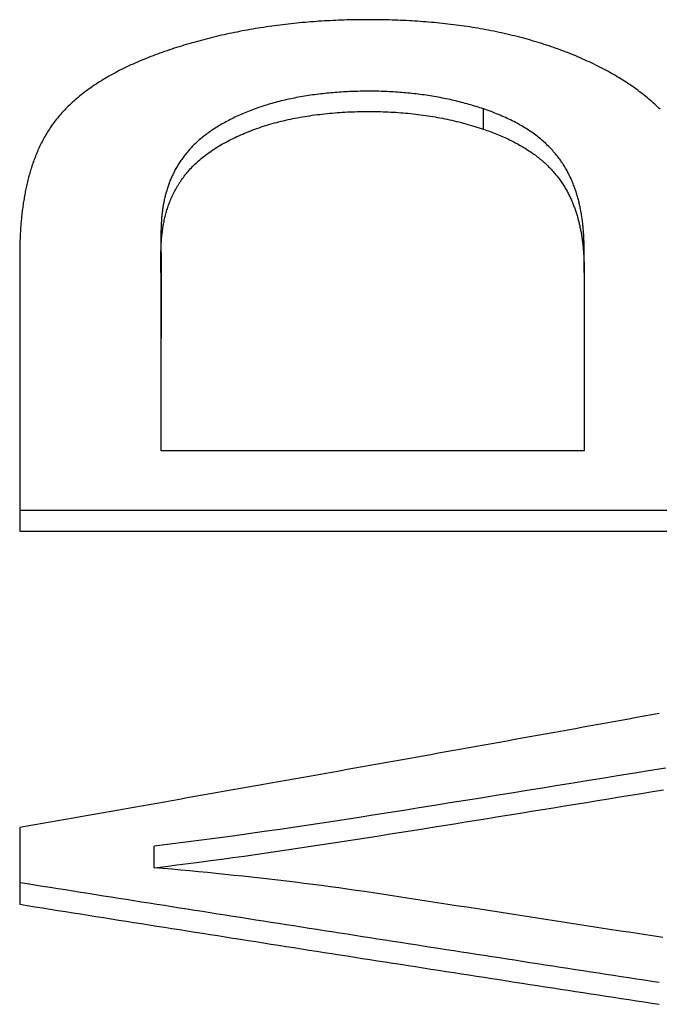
# Model space of a CAD drawing. Extents: x 465 to 776, y -135 to 0.
# Tile 11 of 47: x 542.67 to 544.02, y -105.06 to -102.98. Entities that reach past the tile are written whole.
import ezdxf

# ---------------------------------------------------------------- set-up
doc = ezdxf.new("R2010")
doc.units = 0
doc.header["$LTSCALE"] = 0.03
doc.header["$MEASUREMENT"] = 0
doc.layers.add('5', color=7, linetype='CONTINUOUS')

msp = doc.modelspace()

# ---------------------------------------------------------------- linework, layer by layer
at = {"layer": '5', "color": 7, "linetype": 'Continuous'}
for p, q in [((543.64737, -103.21206), (543.64737, -103.16927)), ((543.86011, -103.51427), (543.86011, -103.47098)), ((543.86011, -103.51427), (543.86011, -103.89078)), ((543.86011, -103.89078), (542.96701, -103.89078)), ((545.36862, -104.01606), (542.66862, -104.01606)), ((542.66862, -104.06026), (545.36862, -104.06026)), ((542.66862, -104.68476), (542.66862, -104.84693)), ((542.95251, -104.76989), (542.95251, -104.72451))]:
    msp.add_line(p, q, dxfattribs=at)
for points in [[(544.02053, -103.17017), (544.01768, -103.16743), (544.01479, -103.16471), (544.01187, -103.16199), (544.0089, -103.15929), (544.00589, -103.1566), (544.00284, -103.15393), (543.99975, -103.15127), (543.99663, -103.14863), (543.99347, -103.146), (543.99027, -103.14339), (543.98703, -103.1408), (543.98375, -103.13822), (543.98043, -103.13565), (543.97707, -103.1331), (543.97367, -103.13057), (543.97023, -103.12805), (543.96675, -103.12555), (543.96323, -103.12307), (543.95967, -103.1206), (543.95608, -103.11814), (543.95244, -103.11571), (543.94876, -103.11328), (543.94504, -103.11088), (543.94127, -103.10849), (543.93747, -103.10612), (543.93363, -103.10376), (543.92975, -103.10142), (543.92583, -103.09909), (543.92186, -103.09678), (543.91786, -103.09449), (543.91381, -103.09221), (543.90972, -103.08996), (543.90559, -103.08771), (543.90142, -103.08549), (543.89721, -103.08328), (543.89295, -103.08108), (543.88866, -103.07891), (543.88432, -103.07675), (543.87994, -103.07461), (543.87551, -103.07248), (543.87105, -103.07038), (543.86656, -103.0683), (543.86204, -103.06624), (543.85749, -103.0642), (543.85292, -103.06219), (543.84831, -103.06021), (543.84368, -103.05824), (543.83901, -103.0563), (543.83432, -103.05438), (543.8296, -103.05249), (543.82485, -103.05062), (543.82008, -103.04878), (543.81527, -103.04695), (543.81044, -103.04515), (543.80557, -103.04338), (543.80068, -103.04163), (543.79576, -103.0399), (543.79082, -103.0382), (543.78584, -103.03652), (543.78083, -103.03486), (543.7758, -103.03323), (543.77074, -103.03162), (543.76565, -103.03003), (543.76053, -103.02847), (543.75538, -103.02693), (543.7502, -103.02542), (543.745, -103.02393), (543.73976, -103.02246), (543.7345, -103.02102), (543.72921, -103.0196), (543.72389, -103.01821), (543.71854, -103.01684), (543.71316, -103.01549), (543.70776, -103.01417), (543.70232, -103.01287), (543.69686, -103.0116), (543.69136, -103.01035), (543.68584, -103.00912), (543.68029, -103.00792), (543.67472, -103.00675), (543.66913, -103.0056), (543.66353, -103.00449), (543.65792, -103.0034), (543.6523, -103.00234), (543.64667, -103.0013), (543.64102, -103.0003), (543.63537, -102.99932), (543.6297, -102.99837), (543.62402, -102.99745), (543.61833, -102.99655), (543.61262, -102.99568), (543.60691, -102.99484), (543.60118, -102.99403), (543.59544, -102.99324), (543.58969, -102.99248), (543.58393, -102.99174), (543.57816, -102.99103), (543.57238, -102.99035), (543.56659, -102.98969), (543.56078, -102.98906), (543.55497, -102.98845), (543.54914, -102.98787), (543.5433, -102.98731), (543.53745, -102.98678), (543.5316, -102.98628), (543.52573, -102.9858), (543.51985, -102.98534), (543.51396, -102.98491), (543.50805, -102.9845), (543.50214, -102.98412), (543.49622, -102.98376), (543.49029, -102.98342), (543.48434, -102.98311), (543.47839, -102.98282), (543.47243, -102.98256), (543.46646, -102.98232), (543.46049, -102.9821), (543.45452, -102.98191), (543.44854, -102.98174), (543.44258, -102.98159), (543.43661, -102.98146), (543.43065, -102.98136), (543.42469, -102.98128), (543.41874, -102.98122), (543.41278, -102.98119), (543.40683, -102.98117), (543.40089, -102.98118), (543.39494, -102.98121), (543.389, -102.98126), (543.38306, -102.98133), (543.37713, -102.98142), (543.37119, -102.98153), (543.36526, -102.98166), (543.35934, -102.98182), (543.35341, -102.982), (543.34749, -102.9822), (543.34157, -102.98242), (543.33566, -102.98267), (543.32974, -102.98294), (543.32383, -102.98323), (543.31793, -102.98354), (543.31202, -102.98387), (543.30612, -102.98423), (543.30023, -102.98462), (543.29433, -102.98502), (543.28844, -102.98545), (543.28255, -102.98591), (543.27667, -102.98638), (543.27078, -102.98688), (543.2649, -102.98741), (543.25903, -102.98796), (543.25316, -102.98854), (543.24729, -102.98914), (543.24142, -102.98976), (543.23556, -102.99041), (543.22971, -102.99109), (543.22386, -102.99178), (543.21803, -102.99251), (543.21222, -102.99325), (543.20643, -102.99402), (543.20066, -102.99481), (543.19491, -102.99563), (543.18917, -102.99647), (543.18345, -102.99733), (543.17775, -102.99821), (543.17207, -102.99911), (543.16641, -103.00004), (543.16076, -103.00099), (543.15514, -103.00197), (543.14953, -103.00296), (543.14394, -103.00398), (543.13837, -103.00502), (543.13281, -103.00609), (543.12728, -103.00717), (543.12176, -103.00828), (543.11626, -103.00941), (543.11078, -103.01057), (543.10532, -103.01174), (543.09987, -103.01294), (543.09444, -103.01416), (543.08903, -103.0154), (543.08364, -103.01666), (543.07826, -103.01795), (543.07291, -103.01926), (543.06757, -103.02059), (543.06225, -103.02194), (543.05694, -103.02331), (543.05166, -103.02471), (543.04639, -103.02613), (543.04114, -103.02757), (543.03591, -103.02903), (543.03069, -103.03051), (543.02549, -103.03201), (543.02031, -103.03354), (543.01515, -103.03509), (543.01001, -103.03666), (543.00488, -103.03825), (542.99977, -103.03987), (542.99469, -103.04151), (542.98962, -103.04317), (542.98457, -103.04485), (542.97953, -103.04656), (542.97453, -103.0483), (542.96954, -103.05005), (542.9646, -103.05182), (542.95968, -103.05362), (542.95481, -103.05543), (542.94996, -103.05726), (542.94516, -103.05911), (542.94038, -103.06098), (542.93565, -103.06287), (542.93095, -103.06479), (542.92629, -103.06672), (542.92166, -103.06867), (542.91707, -103.07064), (542.91252, -103.07264), (542.908, -103.07465), (542.90352, -103.07669), (542.89908, -103.07875), (542.89468, -103.08083), (542.89032, -103.08293), (542.886, -103.08505), (542.88171, -103.0872), (542.87747, -103.08936), (542.87327, -103.09155), (542.8691, -103.09376), (542.86498, -103.096), (542.86089, -103.09825), (542.85685, -103.10053), (542.85285, -103.10283), (542.84889, -103.10516), (542.84497, -103.10751), (542.84109, -103.10988), (542.83726, -103.11227), (542.83347, -103.11469), (542.82971, -103.11713), (542.826, -103.1196), (542.82234, -103.12208), (542.81873, -103.12458), (542.81517, -103.1271), (542.81167, -103.12964), (542.80823, -103.13218), (542.80483, -103.13474), (542.8015, -103.13732), (542.79821, -103.13991), (542.79498, -103.14251), (542.79181, -103.14513), (542.78869, -103.14776), (542.78562, -103.1504), (542.7826, -103.15306), (542.77963, -103.15573), (542.77672, -103.15841), (542.77386, -103.16111), (542.77106, -103.16382), (542.7683, -103.16655), (542.7656, -103.16928), (542.76295, -103.17203), (542.76035, -103.1748), (542.7578, -103.17758), (542.75531, -103.18037), (542.75286, -103.18317), (542.75047, -103.18599), (542.74813, -103.18882), (542.74584, -103.19166), (542.7436, -103.19451), (542.74141, -103.19738), (542.73927, -103.20027), (542.73718, -103.20316), (542.73514, -103.20607), (542.73314, -103.20899), (542.7312, -103.21192), (542.7293, -103.21485), (542.72744, -103.2178), (542.72564, -103.22075), (542.72387, -103.22371), (542.72216, -103.22668), (542.72048, -103.22964), (542.71885, -103.23261), (542.71726, -103.23559), (542.71572, -103.23857), (542.71421, -103.24155), (542.71273, -103.24453), (542.7113, -103.24752), (542.7099, -103.2505), (542.70853, -103.2535), (542.7072, -103.25649), (542.7059, -103.25949), (542.70463, -103.26248), (542.7034, -103.26549), (542.70219, -103.26849), (542.70102, -103.27149), (542.69987, -103.2745), (542.69876, -103.27751), (542.69767, -103.28052), (542.69661, -103.28354), (542.69558, -103.28655), (542.69457, -103.28957), (542.69359, -103.29259), (542.69264, -103.29561), (542.69171, -103.29863), (542.69081, -103.30165), (542.68993, -103.30468), (542.68907, -103.3077), (542.68824, -103.31073), (542.68743, -103.31376), (542.68664, -103.31679), (542.68587, -103.31982), (542.68512, -103.32285), (542.68439, -103.32589), (542.68369, -103.32892), (542.683, -103.33195), (542.68234, -103.33499), (542.68169, -103.33802), (542.68107, -103.34105), (542.68046, -103.34409), (542.67987, -103.34712), (542.6793, -103.35015), (542.67875, -103.35319), (542.67822, -103.35622), (542.6777, -103.35925), (542.6772, -103.36228), (542.67672, -103.36531), (542.67625, -103.36834), (542.6758, -103.37136), (542.67537, -103.37439), (542.67495, -103.37741), (542.67455, -103.38044), (542.67416, -103.38346), (542.67379, -103.38648), (542.67343, -103.3895), (542.67309, -103.39252), (542.67276, -103.39554), (542.67244, -103.39855), (542.67214, -103.40157), (542.67186, -103.40459), (542.67159, -103.4076), (542.67133, -103.41062), (542.67108, -103.41363), (542.67085, -103.41664), (542.67063, -103.41965), (542.67042, -103.42266), (542.67023, -103.42567), (542.67004, -103.42868), (542.66987, -103.43169), (542.66971, -103.4347), (542.66957, -103.4377), (542.66943, -103.44071), (542.66931, -103.44371), (542.6692, -103.44671), (542.6691, -103.44971), (542.66901, -103.45272), (542.66893, -103.45572), (542.66886, -103.45871), (542.6688, -103.46171), (542.66874, -103.46471), (542.6687, -103.46771), (542.66866, -103.4707), (542.66863, -103.4737), (542.66861, -103.47669), (542.66859, -103.47968), (542.66858, -103.48267), (542.66857, -103.48566), (542.66857, -103.48865), (542.66858, -103.49164), (542.66859, -103.49463), (542.6686, -103.49761), (542.66861, -103.5006), (542.66862, -103.50358), (542.66864, -103.50657), (542.66865, -103.50955), (542.66867, -103.51253), (542.66868, -103.51551), (542.66869, -103.51849), (542.6687, -103.52147), (542.66871, -103.52445), (542.66871, -103.52742), (542.66872, -103.5304), (542.66872, -103.53337), (542.66872, -103.53634), (542.66872, -103.53932), (542.66872, -103.54229), (542.66871, -103.54526), (542.66871, -103.54822), (542.66871, -103.55119), (542.6687, -103.55416), (542.66869, -103.55713), (542.66869, -103.56009), (542.66868, -103.56305), (542.66867, -103.56602), (542.66867, -103.56898), (542.66866, -103.57194), (542.66865, -103.5749), (542.66865, -103.57786), (542.66864, -103.58081), (542.66863, -103.58377), (542.66863, -103.58673), (542.66862, -103.58968), (542.66862, -103.59263), (542.66861, -103.59559), (542.66861, -103.59854), (542.6686, -103.60149), (542.6686, -103.60444), (542.6686, -103.60739), (542.6686, -103.61033), (542.6686, -103.61328), (542.6686, -103.61622), (542.6686, -103.61917), (542.6686, -103.62211), (542.6686, -103.62505), (542.6686, -103.62799), (542.6686, -103.63093), (542.6686, -103.63387), (542.6686, -103.63681), (542.6686, -103.63975), (542.6686, -103.64269), (542.6686, -103.64562), (542.6686, -103.64855), (542.6686, -103.65149), (542.66861, -103.65442), (542.66861, -103.65735), (542.66861, -103.66028), (542.66861, -103.66321), (542.66861, -103.66614), (542.66861, -103.66906), (542.66862, -103.67199), (542.66862, -103.67491), (542.66862, -103.67784), (542.66862, -103.68076), (542.66862, -103.68368), (542.66862, -103.6866), (542.66862, -103.68952), (542.66863, -103.69244), (542.66863, -103.69536), (542.66863, -103.69827), (542.66863, -103.70119), (542.66863, -103.7041), (542.66863, -103.70702), (542.66863, -103.70993), (542.66863, -103.71284), (542.66863, -103.71575), (542.66863, -103.71866), (542.66863, -103.72157), (542.66863, -103.72448), (542.66863, -103.72738), (542.66863, -103.73029), (542.66863, -103.73319), (542.66863, -103.7361), (542.66863, -103.739), (542.66863, -103.7419), (542.66863, -103.7448), (542.66863, -103.7477), (542.66862, -103.7506), (542.66862, -103.75349), (542.66862, -103.75639), (542.66862, -103.75928), (542.66862, -103.76218), (542.66862, -103.76507), (542.66862, -103.76796), (542.66862, -103.77085), (542.66862, -103.77374), (542.66862, -103.77663), (542.66862, -103.77952), (542.66862, -103.78241), (542.66862, -103.78529), (542.66862, -103.78818), (542.66862, -103.79106), (542.66862, -103.79394), (542.66862, -103.79683), (542.66862, -103.79971), (542.66861, -103.80259), (542.66861, -103.80546), (542.66861, -103.80834), (542.66861, -103.81122), (542.66861, -103.81409), (542.66861, -103.81697), (542.66861, -103.81984), (542.66861, -103.82271), (542.66861, -103.82558), (542.66861, -103.82845), (542.66861, -103.83132), (542.66861, -103.83419), (542.66861, -103.83706), (542.66861, -103.83992), (542.66861, -103.84279), (542.66861, -103.84565), (542.66862, -103.84852), (542.66862, -103.85138), (542.66862, -103.85424), (542.66862, -103.8571), (542.66862, -103.85996), (542.66862, -103.86281), (542.66862, -103.86567), (542.66862, -103.86853), (542.66862, -103.87138), (542.66862, -103.87423), (542.66862, -103.87709), (542.66862, -103.87994), (542.66862, -103.88279), (542.66862, -103.88564), (542.66862, -103.88849), (542.66862, -103.89133), (542.66862, -103.89418), (542.66862, -103.89702), (542.66862, -103.89987), (542.66862, -103.90271), (542.66862, -103.90555), (542.66863, -103.9084), (542.66863, -103.91124), (542.66863, -103.91407), (542.66863, -103.91691), (542.66863, -103.91975), (542.66863, -103.92258), (542.66863, -103.92542), (542.66863, -103.92825), (542.66863, -103.93109), (542.66863, -103.93392), (542.66863, -103.93675), (542.66863, -103.93958), (542.66863, -103.94241), (542.66863, -103.94523), (542.66863, -103.94806), (542.66863, -103.95089), (542.66863, -103.95371), (542.66863, -103.95653), (542.66863, -103.95936), (542.66863, -103.96218), (542.66863, -103.965), (542.66864, -103.96782), (542.66864, -103.97063), (542.66864, -103.97345), (542.66864, -103.97627), (542.66864, -103.97908), (542.66864, -103.9819), (542.66864, -103.98471), (542.66864, -103.98752), (542.66864, -103.99033), (542.66864, -103.99314), (542.66864, -103.99595), (542.66864, -103.99876), (542.66864, -104.00156), (542.66864, -104.00437), (542.66864, -104.00717), (542.66864, -104.00998), (542.66864, -104.01278), (542.66864, -104.01558), (542.66864, -104.01838), (542.66864, -104.02118), (542.66863, -104.02398), (542.66863, -104.02678), (542.66863, -104.02957), (542.66863, -104.03237), (542.66863, -104.03516), (542.66863, -104.03796), (542.66863, -104.04075), (542.66863, -104.04354), (542.66863, -104.04633), (542.66863, -104.04912), (542.66863, -104.05191), (542.66863, -104.05469), (542.66863, -104.05748), (542.66862, -104.06026)], [(543.64737, -103.16927), (543.6436, -103.16804), (543.63982, -103.16682), (543.63603, -103.16562), (543.63222, -103.16443), (543.62839, -103.16327), (543.62454, -103.16212), (543.62068, -103.16099), (543.6168, -103.15988), (543.6129, -103.15878), (543.60898, -103.15771), (543.60505, -103.15665), (543.60109, -103.15561), (543.59712, -103.15459), (543.59313, -103.15359), (543.58912, -103.15261), (543.58509, -103.15165), (543.58104, -103.15071), (543.57697, -103.1498), (543.57288, -103.1489), (543.56877, -103.14802), (543.56463, -103.14717), (543.56048, -103.14634), (543.55631, -103.14553), (543.55212, -103.14474), (543.54791, -103.14398), (543.5437, -103.14324), (543.53947, -103.14253), (543.53524, -103.14185), (543.531, -103.14119), (543.52675, -103.14055), (543.5225, -103.13994), (543.51823, -103.13935), (543.51396, -103.13878), (543.50968, -103.13824), (543.50539, -103.13772), (543.5011, -103.13722), (543.49679, -103.13675), (543.49248, -103.1363), (543.48816, -103.13587), (543.48383, -103.13547), (543.47949, -103.13509), (543.47515, -103.13473), (543.47079, -103.13439), (543.46643, -103.13408), (543.46207, -103.13379), (543.45769, -103.13352), (543.45331, -103.13327), (543.44891, -103.13305), (543.44452, -103.13285), (543.44011, -103.13267), (543.43569, -103.13251), (543.43127, -103.13237), (543.42684, -103.13226), (543.4224, -103.13217), (543.41796, -103.1321), (543.41351, -103.13205), (543.40907, -103.13202), (543.40463, -103.13201), (543.40019, -103.13202), (543.39576, -103.13206), (543.39133, -103.13212), (543.3869, -103.1322), (543.38248, -103.13229), (543.37807, -103.13241), (543.37366, -103.13256), (543.36926, -103.13272), (543.36486, -103.1329), (543.36047, -103.13311), (543.35609, -103.13334), (543.35171, -103.13359), (543.34734, -103.13386), (543.34298, -103.13415), (543.33862, -103.13446), (543.33427, -103.1348), (543.32992, -103.13516), (543.32558, -103.13554), (543.32124, -103.13594), (543.31692, -103.13637), (543.31259, -103.13682), (543.30828, -103.13729), (543.30397, -103.13778), (543.29966, -103.1383), (543.29536, -103.13884), (543.29107, -103.13941), (543.28678, -103.14), (543.2825, -103.14061), (543.27823, -103.14125), (543.27397, -103.14191), (543.26972, -103.1426), (543.26549, -103.14331), (543.26128, -103.14404), (543.25708, -103.14479), (543.25291, -103.14557), (543.24876, -103.14637), (543.24463, -103.1472), (543.24053, -103.14804), (543.23646, -103.14891), (543.23241, -103.1498), (543.22839, -103.15072), (543.22439, -103.15165), (543.22042, -103.15261), (543.21647, -103.1536), (543.21254, -103.15461), (543.20864, -103.15564), (543.20477, -103.15669), (543.20092, -103.15777), (543.19709, -103.15887), (543.19329, -103.15999), (543.18952, -103.16114), (543.18577, -103.16231), (543.18204, -103.1635), (543.17834, -103.16472), (543.17466, -103.16595), (543.17101, -103.16721), (543.16738, -103.1685), (543.16377, -103.1698), (543.16018, -103.17112), (543.15662, -103.17247), (543.15309, -103.17384), (543.14957, -103.17523), (543.14609, -103.17665), (543.14262, -103.17808), (543.13918, -103.17954), (543.13576, -103.18102), (543.13238, -103.18252), (543.12904, -103.18403), (543.12573, -103.18556), (543.12246, -103.18711), (543.11922, -103.18867), (543.11602, -103.19025), (543.11286, -103.19184), (543.10973, -103.19345), (543.10664, -103.19508), (543.10358, -103.19672), (543.10056, -103.19837), (543.09758, -103.20005), (543.09463, -103.20173), (543.09171, -103.20344), (543.08883, -103.20516), (543.08599, -103.20689), (543.08318, -103.20864), (543.08041, -103.2104), (543.07767, -103.21218), (543.07497, -103.21398), (543.0723, -103.21579), (543.06967, -103.21762), (543.06708, -103.21946), (543.06452, -103.22131), (543.06199, -103.22319), (543.05951, -103.22508), (543.05706, -103.22698), (543.05464, -103.2289), (543.05227, -103.23084), (543.04993, -103.23278), (543.04763, -103.23474), (543.04538, -103.23671), (543.04317, -103.23869), (543.04101, -103.24068), (543.0389, -103.24268), (543.03682, -103.24469), (543.0348, -103.2467), (543.03281, -103.24873), (543.03087, -103.25076), (543.02897, -103.2528), (543.02712, -103.25485), (543.0253, -103.25691), (543.02351, -103.25898), (543.02176, -103.26105), (543.02005, -103.26313), (543.01837, -103.26522), (543.01672, -103.26731), (543.01511, -103.26941), (543.01353, -103.27152), (543.01199, -103.27363), (543.01048, -103.27575), (543.009, -103.27788), (543.00755, -103.28002), (543.00613, -103.28216), (543.00475, -103.2843), (543.0034, -103.28646), (543.00207, -103.28862), (543.00078, -103.29078), (542.99952, -103.29295), (542.99829, -103.29513), (542.99709, -103.29731), (542.99591, -103.29949), (542.99477, -103.30168), (542.99366, -103.30386), (542.99258, -103.30605), (542.99152, -103.30824), (542.9905, -103.31043), (542.9895, -103.31262), (542.98854, -103.31481), (542.9876, -103.31701), (542.98668, -103.3192), (542.98579, -103.32139), (542.98493, -103.32358), (542.9841, -103.32578), (542.98328, -103.32797), (542.9825, -103.33016), (542.98173, -103.33236), (542.98099, -103.33456), (542.98028, -103.33675), (542.97958, -103.33895), (542.97891, -103.34115), (542.97827, -103.34334), (542.97764, -103.34554), (542.97703, -103.34774), (542.97645, -103.34994), (542.97589, -103.35214), (542.97534, -103.35434), (542.97482, -103.35654), (542.97432, -103.35874), (542.97383, -103.36094), (542.97336, -103.36314), (542.97292, -103.36534), (542.97249, -103.36754), (542.97207, -103.36974), (542.97168, -103.37195), (542.9713, -103.37415), (542.97094, -103.37635), (542.9706, -103.37855), (542.97027, -103.38076), (542.96996, -103.38296), (542.96967, -103.38516), (542.9694, -103.38736), (542.96914, -103.38957), (542.9689, -103.39177), (542.96867, -103.39397), (542.96845, -103.39618), (542.96825, -103.39838), (542.96807, -103.40059), (542.9679, -103.40279), (542.96774, -103.40499), (542.96759, -103.4072), (542.96746, -103.4094), (542.96733, -103.41161), (542.96722, -103.41381), (542.96712, -103.41601), (542.96703, -103.41822), (542.96695, -103.42042), (542.96688, -103.42262), (542.96681, -103.42483), (542.96676, -103.42703), (542.96671, -103.42923), (542.96668, -103.43143), (542.96664, -103.43364), (542.96662, -103.43584), (542.9666, -103.43804), (542.96659, -103.44024), (542.96659, -103.44244), (542.96659, -103.44465), (542.96659, -103.44685), (542.9666, -103.44905), (542.96661, -103.45125), (542.96663, -103.45345), (542.96665, -103.45565), (542.96667, -103.45785), (542.96669, -103.46004), (542.96672, -103.46224), (542.96674, -103.46444), (542.96677, -103.46664), (542.9668, -103.46883), (542.96683, -103.47103), (542.96685, -103.47323), (542.96688, -103.47542), (542.96691, -103.47762), (542.96693, -103.47981), (542.96695, -103.482), (542.96697, -103.4842), (542.96699, -103.48639), (542.967, -103.48858), (542.96701, -103.49077), (542.96701, -103.49296), (542.96701, -103.49515), (542.96701, -103.49734), (542.96701, -103.49953), (542.96701, -103.50172), (542.96701, -103.5039), (542.96701, -103.50609), (542.96701, -103.50828), (542.96701, -103.51046), (542.96701, -103.51265), (542.96701, -103.51483), (542.96701, -103.51702), (542.96701, -103.5192), (542.96701, -103.52138), (542.96701, -103.52357), (542.96701, -103.52575), (542.96701, -103.52793), (542.96701, -103.53011), (542.96701, -103.53229), (542.96701, -103.53447), (542.96701, -103.53665), (542.96701, -103.53883), (542.96701, -103.541)], [(543.86011, -103.47098), (543.86009, -103.46855), (543.86006, -103.46612), (543.86003, -103.4637), (543.85999, -103.46127), (543.85995, -103.45884), (543.85989, -103.45641), (543.85983, -103.45398), (543.85975, -103.45154), (543.85967, -103.44911), (543.85958, -103.44668), (543.85948, -103.44425), (543.85937, -103.44181), (543.85924, -103.43938), (543.85911, -103.43694), (543.85897, -103.43451), (543.85881, -103.43207), (543.85864, -103.42964), (543.85847, -103.4272), (543.85827, -103.42477), (543.85807, -103.42233), (543.85785, -103.4199), (543.85762, -103.41746), (543.85738, -103.41502), (543.85712, -103.41259), (543.85685, -103.41015), (543.85656, -103.40771), (543.85626, -103.40528), (543.85594, -103.40284), (543.85561, -103.4004), (543.85526, -103.39797), (543.85489, -103.39553), (543.85451, -103.3931), (543.85412, -103.39066), (543.8537, -103.38823), (543.85327, -103.38579), (543.85282, -103.38336), (543.85235, -103.38092), (543.85186, -103.37849), (543.85135, -103.37606), (543.85083, -103.37363), (543.85028, -103.37119), (543.84972, -103.36876), (543.84913, -103.36633), (543.84853, -103.3639), (543.8479, -103.36147), (543.84725, -103.35904), (543.84658, -103.35662), (543.84589, -103.35419), (543.84518, -103.35176), (543.84444, -103.34933), (543.84368, -103.34691), (543.8429, -103.34448), (543.84209, -103.34206), (543.84126, -103.33963), (543.8404, -103.33721), (543.83952, -103.33479), (543.83862, -103.33237), (543.83769, -103.32995), (543.83673, -103.32753), (543.83575, -103.32511), (543.83474, -103.3227), (543.83371, -103.32029), (543.83265, -103.31788), (543.83156, -103.31548), (543.83045, -103.31308), (543.82931, -103.31068), (543.82814, -103.30829), (543.82695, -103.30591), (543.82572, -103.30353), (543.82446, -103.30115), (543.82317, -103.29879), (543.82184, -103.29642), (543.82048, -103.29407), (543.81909, -103.29172), (543.81765, -103.28937), (543.81618, -103.28704), (543.81468, -103.2847), (543.81313, -103.28238), (543.81155, -103.28006), (543.80993, -103.27775), (543.80827, -103.27545), (543.80657, -103.27315), (543.80483, -103.27086), (543.80305, -103.26858), (543.80123, -103.26631), (543.79937, -103.26404), (543.79746, -103.26178), (543.79551, -103.25953), (543.79352, -103.25728), (543.79148, -103.25505), (543.78939, -103.25282), (543.78726, -103.2506), (543.78508, -103.24839), (543.78286, -103.24619), (543.78058, -103.24399), (543.77825, -103.2418), (543.77588, -103.23963), (543.77345, -103.23746), (543.77097, -103.2353), (543.76844, -103.23316), (543.76587, -103.23103), (543.76324, -103.22892), (543.76057, -103.22683), (543.75785, -103.22476), (543.75509, -103.22271), (543.75227, -103.22068), (543.74941, -103.21867), (543.74651, -103.21668), (543.74355, -103.21471), (543.74055, -103.21277), (543.73751, -103.21084), (543.73442, -103.20893), (543.73128, -103.20705), (543.72811, -103.20518), (543.72488, -103.20334), (543.72161, -103.20151), (543.7183, -103.1997), (543.71494, -103.19792), (543.71154, -103.19615), (543.7081, -103.1944), (543.70461, -103.19267), (543.70107, -103.19096), (543.69749, -103.18928), (543.69387, -103.18761), (543.6902, -103.18596), (543.6865, -103.18433), (543.68275, -103.18272), (543.67897, -103.18114), (543.67514, -103.17957), (543.67128, -103.17803), (543.66738, -103.17651), (543.66345, -103.17502), (543.65948, -103.17354), (543.65547, -103.17209), (543.65144, -103.17067), (543.64737, -103.16927)], [(542.96701, -103.89078), (542.96701, -103.88821), (542.96701, -103.88564), (542.96701, -103.88307), (542.96701, -103.8805), (542.96701, -103.87793), (542.96701, -103.87535), (542.96701, -103.87278), (542.96701, -103.8702), (542.96701, -103.86762), (542.96701, -103.86505), (542.96701, -103.86247), (542.96701, -103.85989), (542.96701, -103.85731), (542.96701, -103.85473), (542.96701, -103.85215), (542.96701, -103.84956), (542.96701, -103.84698), (542.96701, -103.8444), (542.96701, -103.84181), (542.96701, -103.83922), (542.96701, -103.83664), (542.96701, -103.83405), (542.96701, -103.83146), (542.96701, -103.82887), (542.96701, -103.82628), (542.96701, -103.82369), (542.96701, -103.8211), (542.96701, -103.81851), (542.96701, -103.81591), (542.96701, -103.81332), (542.96701, -103.81072), (542.96701, -103.80813), (542.96701, -103.80553), (542.96701, -103.80293), (542.96701, -103.80033), (542.96701, -103.79773), (542.96701, -103.79513), (542.96701, -103.79253), (542.96701, -103.78993), (542.96701, -103.78733), (542.96701, -103.78472), (542.96701, -103.78212), (542.96701, -103.77951), (542.96701, -103.77691), (542.96701, -103.7743), (542.96701, -103.77169), (542.96701, -103.76908), (542.96701, -103.76647), (542.96701, -103.76386), (542.96701, -103.76125), (542.96701, -103.75864), (542.96701, -103.75603), (542.96701, -103.75341), (542.96701, -103.7508), (542.96701, -103.74818), (542.96701, -103.74557), (542.96701, -103.74295), (542.96701, -103.74033), (542.96701, -103.73771), (542.96701, -103.73509), (542.96701, -103.73247), (542.96701, -103.72985), (542.96701, -103.72723), (542.96701, -103.72461), (542.96701, -103.72198), (542.96701, -103.71936), (542.96701, -103.71673), (542.96701, -103.71411), (542.96701, -103.71148), (542.96701, -103.70885), (542.96701, -103.70622), (542.96701, -103.70359), (542.96701, -103.70096), (542.96701, -103.69833), (542.96701, -103.6957), (542.96701, -103.69306), (542.96701, -103.69043), (542.96701, -103.6878), (542.96701, -103.68516), (542.96701, -103.68252), (542.96701, -103.67989), (542.96701, -103.67725), (542.96701, -103.67461), (542.96701, -103.67197), (542.96701, -103.66933), (542.96701, -103.66669), (542.96701, -103.66404), (542.96701, -103.6614), (542.96701, -103.65876), (542.96701, -103.65611), (542.96701, -103.65347), (542.96701, -103.65082), (542.96701, -103.64817), (542.96701, -103.64552), (542.96701, -103.64287), (542.96701, -103.64022), (542.96701, -103.63757), (542.96701, -103.63492), (542.96701, -103.63227), (542.96701, -103.62962), (542.96701, -103.62696), (542.96701, -103.62431), (542.96701, -103.62165), (542.96701, -103.61899), (542.96701, -103.61634), (542.96701, -103.61368), (542.96701, -103.61102), (542.96701, -103.60836), (542.96701, -103.6057), (542.96701, -103.60304), (542.96701, -103.60037), (542.96702, -103.59771), (542.96702, -103.59505), (542.96702, -103.59238), (542.96702, -103.58972), (542.96702, -103.58705), (542.96702, -103.58438), (542.96702, -103.58171), (542.96702, -103.57904), (542.96702, -103.57637), (542.96702, -103.5737), (542.96702, -103.57103), (542.96702, -103.56836), (542.96702, -103.56569), (542.96702, -103.56301), (542.96702, -103.56034), (542.96702, -103.55766), (542.96701, -103.55498), (542.96701, -103.55231), (542.96701, -103.54963), (542.96701, -103.54695), (542.96701, -103.54427), (542.96701, -103.54159), (542.96701, -103.53891), (542.96701, -103.53622), (542.96701, -103.53354), (542.967, -103.53086), (542.96698, -103.52817), (542.96696, -103.52548), (542.96694, -103.5228), (542.96691, -103.52011), (542.96688, -103.51742), (542.96684, -103.51473), (542.96681, -103.51204), (542.96678, -103.50935), (542.96674, -103.50666), (542.96671, -103.50397), (542.96668, -103.50127), (542.96665, -103.49858), (542.96663, -103.49588), (542.96661, -103.49319), (542.9666, -103.49049), (542.9666, -103.48779), (542.9666, -103.4851), (542.96661, -103.4824), (542.96662, -103.4797), (542.96665, -103.477), (542.96669, -103.47429), (542.96674, -103.47159), (542.9668, -103.46889), (542.96687, -103.46618), (542.96696, -103.46348), (542.96706, -103.46078), (542.96717, -103.45807), (542.96731, -103.45537), (542.96745, -103.45266), (542.96762, -103.44995), (542.9678, -103.44725), (542.96801, -103.44454), (542.96823, -103.44184), (542.96847, -103.43914), (542.96874, -103.43643), (542.96903, -103.43373), (542.96934, -103.43103), (542.96967, -103.42832), (542.97003, -103.42562), (542.97041, -103.42292), (542.97082, -103.42022), (542.97126, -103.41753), (542.97172, -103.41483), (542.97221, -103.41213), (542.97273, -103.40944), (542.97327, -103.40674), (542.97384, -103.40405), (542.97443, -103.40136), (542.97506, -103.39867), (542.97571, -103.39598), (542.97639, -103.39329), (542.9771, -103.3906), (542.97785, -103.38791), (542.97862, -103.38523), (542.97943, -103.38254), (542.98027, -103.37986), (542.98114, -103.37718), (542.98205, -103.3745), (542.983, -103.37182), (542.98398, -103.36914), (542.98499, -103.36647), (542.98605, -103.3638), (542.98714, -103.36112), (542.98827, -103.35845), (542.98944, -103.35579), (542.99066, -103.35312), (542.99191, -103.35045), (542.99321, -103.34779), (542.99455, -103.34513), (542.99593, -103.34247), (542.99736, -103.33981), (542.99883, -103.33716), (543.00034, -103.33452), (543.00191, -103.33188), (543.00351, -103.32926), (543.00516, -103.32664), (543.00686, -103.32403), (543.0086, -103.32143), (543.01039, -103.31885), (543.01223, -103.31627), (543.01411, -103.3137), (543.01604, -103.31115), (543.01803, -103.3086), (543.02006, -103.30606), (543.02214, -103.30354), (543.02427, -103.30103), (543.02646, -103.29852), (543.0287, -103.29603), (543.03099, -103.29356), (543.03335, -103.29109), (543.03577, -103.28864), (543.03826, -103.2862), (543.04081, -103.28378), (543.04343, -103.28138), (543.0461, -103.27898), (543.04885, -103.2766), (543.05166, -103.27424), (543.05453, -103.27189), (543.05747, -103.26955), (543.06047, -103.26723), (543.06352, -103.26493), (543.06664, -103.26265), (543.0698, -103.2604), (543.07302, -103.25817), (543.07628, -103.25597), (543.0796, -103.25379), (543.08296, -103.25164), (543.08637, -103.24951), (543.08983, -103.24741), (543.09334, -103.24533), (543.0969, -103.24328), (543.10051, -103.24125), (543.10416, -103.23924), (543.10787, -103.23726), (543.11162, -103.2353), (543.11542, -103.23337), (543.11928, -103.23147), (543.12318, -103.22958), (543.12713, -103.22773), (543.13113, -103.22589), (543.13518, -103.22409), (543.13928, -103.2223), (543.14343, -103.22055), (543.14764, -103.21882), (543.15189, -103.21711), (543.15619, -103.21543), (543.16055, -103.21378), (543.16496, -103.21216), (543.16941, -103.21056), (543.17391, -103.209), (543.17844, -103.20747), (543.18301, -103.20597), (543.1876, -103.20451), (543.19223, -103.20308), (543.19688, -103.2017), (543.20157, -103.20035), (543.20629, -103.19904), (543.21104, -103.19776), (543.21583, -103.19652), (543.22064, -103.19532), (543.22549, -103.19416), (543.23037, -103.19302), (543.23527, -103.19193), (543.24021, -103.19087), (543.24518, -103.18984), (543.25018, -103.18885), (543.25521, -103.18789), (543.26027, -103.18697), (543.26536, -103.18607), (543.27048, -103.18522), (543.27562, -103.1844), (543.2808, -103.18361), (543.28599, -103.18285), (543.29122, -103.18213), (543.29646, -103.18144), (543.30173, -103.18079), (543.30701, -103.18017), (543.31229, -103.17959), (543.31758, -103.17904), (543.32287, -103.17852), (543.32818, -103.17804), (543.33349, -103.1776), (543.3388, -103.17718), (543.34412, -103.1768), (543.34945, -103.17646), (543.35479, -103.17614), (543.36013, -103.17586), (543.36547, -103.17561), (543.37083, -103.17539), (543.37619, -103.1752), (543.38155, -103.17505), (543.38692, -103.17492), (543.3923, -103.17483), (543.39768, -103.17477), (543.40307, -103.17474), (543.40847, -103.17474), (543.41387, -103.17478), (543.41928, -103.17484), (543.42468, -103.17494), (543.43008, -103.17507), (543.43547, -103.17523), (543.44085, -103.17543), (543.44622, -103.17566), (543.45158, -103.17592), (543.45692, -103.17621), (543.46225, -103.17654), (543.46757, -103.1769), (543.47287, -103.17729), (543.47816, -103.17772), (543.48343, -103.17818), (543.48868, -103.17867), (543.49392, -103.17919), (543.49915, -103.17975), (543.50436, -103.18034), (543.50956, -103.18097), (543.51475, -103.18163), (543.51992, -103.18232), (543.52508, -103.18305), (543.53022, -103.18381), (543.53534, -103.18461), (543.54045, -103.18544), (543.54555, -103.18631), (543.55063, -103.18722), (543.5557, -103.18816), (543.56074, -103.18914), (543.56578, -103.19015), (543.5708, -103.1912), (543.57579, -103.19229), (543.58077, -103.1934), (543.58572, -103.19455), (543.59064, -103.19573), (543.59552, -103.19694), (543.60038, -103.19818), (543.6052, -103.19945), (543.61, -103.20074), (543.61477, -103.20206), (543.6195, -103.20341), (543.62422, -103.20479), (543.6289, -103.20619), (543.63356, -103.20762), (543.63818, -103.20907), (543.64279, -103.21055), (543.64737, -103.21206)], [(543.64737, -103.21206), (543.65102, -103.21331), (543.65463, -103.21458), (543.65822, -103.21587), (543.66178, -103.21718), (543.66531, -103.2185), (543.66881, -103.21985), (543.67228, -103.22121), (543.67571, -103.22259), (543.67912, -103.22399), (543.6825, -103.2254), (543.68585, -103.22684), (543.68916, -103.22829), (543.69245, -103.22976), (543.69571, -103.23125), (543.69893, -103.23275), (543.70213, -103.23428), (543.70529, -103.23582), (543.70842, -103.23738), (543.71153, -103.23896), (543.7146, -103.24056), (543.71764, -103.24218), (543.72065, -103.24381), (543.72363, -103.24547), (543.72657, -103.24714), (543.72947, -103.24882), (543.73233, -103.25052), (543.73516, -103.25224), (543.73794, -103.25396), (543.74068, -103.25571), (543.74337, -103.25746), (543.74603, -103.25923), (543.74864, -103.26101), (543.75121, -103.2628), (543.75374, -103.26461), (543.75623, -103.26643), (543.75867, -103.26826), (543.76108, -103.27011), (543.76344, -103.27197), (543.76576, -103.27384), (543.76804, -103.27573), (543.77029, -103.27762), (543.7725, -103.27953), (543.77467, -103.28145), (543.77681, -103.28338), (543.77891, -103.28532), (543.78097, -103.28728), (543.783, -103.28924), (543.78499, -103.29122), (543.78695, -103.29321), (543.78888, -103.29521), (543.79077, -103.29722), (543.79263, -103.29924), (543.79445, -103.30127), (543.79624, -103.30331), (543.798, -103.30535), (543.79972, -103.30741), (543.8014, -103.30947), (543.80305, -103.31153), (543.80466, -103.3136), (543.80624, -103.31567), (543.80778, -103.31775), (543.80929, -103.31983), (543.81077, -103.32191), (543.81221, -103.324), (543.81362, -103.32609), (543.815, -103.32819), (543.81635, -103.33028), (543.81767, -103.33238), (543.81895, -103.33449), (543.82021, -103.3366), (543.82143, -103.33871), (543.82263, -103.34082), (543.8238, -103.34294), (543.82494, -103.34506), (543.82605, -103.34719), (543.82714, -103.34931), (543.8282, -103.35144), (543.82924, -103.35357), (543.83026, -103.35571), (543.83125, -103.35784), (543.83223, -103.35998), (543.83318, -103.36212), (543.83411, -103.36427), (543.83502, -103.36641), (543.83591, -103.36856), (543.83678, -103.37071), (543.83763, -103.37286), (543.83846, -103.37501), (543.83927, -103.37717), (543.84006, -103.37932), (543.84083, -103.38148), (543.84158, -103.38364), (543.84231, -103.38581), (543.84303, -103.38797), (543.84372, -103.39014), (543.8444, -103.3923), (543.84506, -103.39447), (543.8457, -103.39665), (543.84632, -103.39882), (543.84693, -103.401), (543.84752, -103.40317), (543.84809, -103.40535), (543.84865, -103.40753), (543.84919, -103.40971), (543.84971, -103.41189), (543.85022, -103.41407), (543.85071, -103.41625), (543.85118, -103.41844), (543.85164, -103.42062), (543.85209, -103.4228), (543.85251, -103.42499), (543.85293, -103.42717), (543.85333, -103.42935), (543.85371, -103.43154), (543.85409, -103.43372), (543.85444, -103.4359), (543.85479, -103.43808), (543.85512, -103.44026), (543.85544, -103.44244), (543.85574, -103.44462), (543.85603, -103.44681), (543.85631, -103.44899), (543.85658, -103.45117), (543.85684, -103.45335), (543.85708, -103.45553), (543.85731, -103.45771), (543.85753, -103.45989), (543.85774, -103.46206), (543.85794, -103.46424), (543.85813, -103.46642), (543.85831, -103.4686), (543.85848, -103.47078), (543.85864, -103.47296), (543.85879, -103.47513), (543.85893, -103.47731), (543.85906, -103.47949), (543.85918, -103.48166), (543.8593, -103.48384), (543.8594, -103.48602), (543.8595, -103.48819), (543.85959, -103.49037), (543.85967, -103.49254), (543.85974, -103.49472), (543.85981, -103.49689), (543.85987, -103.49906), (543.85992, -103.50124), (543.85997, -103.50341), (543.86001, -103.50558), (543.86004, -103.50776), (543.86007, -103.50993), (543.86009, -103.5121), (543.86011, -103.51427)], [(544.01862, -104.44457), (544.00255, -104.44748), (543.98648, -104.45039), (543.97041, -104.4533), (543.95434, -104.45621), (543.93827, -104.45912), (543.9222, -104.46203), (543.90612, -104.46493), (543.89005, -104.46784), (543.87398, -104.47074), (543.85791, -104.47364), (543.84184, -104.47654), (543.82577, -104.47944), (543.8097, -104.48234), (543.79362, -104.48524), (543.77755, -104.48813), (543.76148, -104.49103), (543.74541, -104.49392), (543.72934, -104.49681), (543.71327, -104.4997), (543.6972, -104.50259), (543.68112, -104.50548), (543.66505, -104.50836), (543.64898, -104.51125), (543.63291, -104.51413), (543.61684, -104.51701), (543.60077, -104.51989), (543.5847, -104.52277), (543.56862, -104.52565), (543.55255, -104.52853), (543.53648, -104.5314), (543.52041, -104.53428), (543.50434, -104.53715), (543.48827, -104.54002), (543.4722, -104.54289), (543.45612, -104.54576), (543.44005, -104.54863), (543.42398, -104.5515), (543.40791, -104.55436), (543.39184, -104.55723), (543.37577, -104.56009), (543.3597, -104.56295), (543.34362, -104.56581), (543.32755, -104.56867), (543.31148, -104.57153), (543.29541, -104.57438), (543.27934, -104.57724), (543.26327, -104.58009), (543.2472, -104.58294), (543.23112, -104.5858), (543.21505, -104.58865), (543.19898, -104.59149), (543.18291, -104.59434), (543.16684, -104.59719), (543.15077, -104.60003), (543.1347, -104.60287), (543.11862, -104.60572), (543.10255, -104.60856), (543.08648, -104.6114), (543.07041, -104.61423), (543.05434, -104.61707), (543.03827, -104.61991), (543.0222, -104.62274), (543.00612, -104.62557), (542.99005, -104.6284), (542.97398, -104.63123), (542.95791, -104.63406), (542.94184, -104.63689), (542.92577, -104.63972), (542.9097, -104.64254), (542.89362, -104.64537), (542.87755, -104.64819), (542.86148, -104.65101), (542.84541, -104.65383), (542.82934, -104.65665), (542.81327, -104.65946), (542.7972, -104.66228), (542.78112, -104.66509), (542.76505, -104.6679), (542.74898, -104.67071), (542.73291, -104.67352), (542.71684, -104.67633), (542.70077, -104.67914), (542.6847, -104.68195), (542.66862, -104.68476)], [(544.03224, -104.55963), (543.9997, -104.56491), (543.96716, -104.5702), (543.93462, -104.57547), (543.90208, -104.58075), (543.86954, -104.58602), (543.837, -104.59128), (543.80446, -104.59654), (543.77192, -104.6018), (543.73938, -104.60705), (543.70684, -104.6123), (543.6743, -104.61754), (543.64176, -104.62278), (543.60923, -104.62801), (543.57669, -104.63324), (543.54414, -104.63847), (543.51159, -104.64368), (543.47903, -104.64887), (543.44645, -104.65404), (543.41385, -104.65917), (543.38122, -104.66427), (543.34856, -104.66933), (543.31587, -104.67433), (543.28313, -104.67929), (543.25035, -104.68418), (543.21752, -104.68901), (543.18463, -104.69376), (543.15169, -104.69843), (543.11868, -104.70303), (543.0856, -104.70753), (543.05245, -104.71193), (543.01922, -104.71623), (542.98591, -104.72043), (542.95251, -104.72451)], [(542.95251, -104.76989), (542.97637, -104.76698), (543.00019, -104.76401), (543.02397, -104.76099), (543.04771, -104.75791), (543.07141, -104.75478), (543.09507, -104.75159), (543.1187, -104.74836), (543.14229, -104.74509), (543.16585, -104.74177), (543.18938, -104.7384), (543.21287, -104.735), (543.23634, -104.73156), (543.25978, -104.72809), (543.28319, -104.72458), (543.30658, -104.72105), (543.32995, -104.71748), (543.35329, -104.71389), (543.37662, -104.71027), (543.39993, -104.70663), (543.42322, -104.70297), (543.44651, -104.69929), (543.46978, -104.6956), (543.49304, -104.69189), (543.51629, -104.68818), (543.53954, -104.68445), (543.56279, -104.68071), (543.58603, -104.67697), (543.60927, -104.67323), (543.63251, -104.66949), (543.65575, -104.66574), (543.67899, -104.66199), (543.70223, -104.65824), (543.72547, -104.65449), (543.74871, -104.65073), (543.77195, -104.64697), (543.7952, -104.64321), (543.81844, -104.63945), (543.84168, -104.63569), (543.86492, -104.63192), (543.88816, -104.62815), (543.9114, -104.62438), (543.93464, -104.62061), (543.95789, -104.61683), (543.98113, -104.61305), (544.00437, -104.60927), (544.02761, -104.60549)], [(544.02625, -104.91708), (544.00827, -104.91433), (543.99029, -104.91157), (543.9723, -104.90881), (543.95432, -104.90605), (543.93634, -104.90328), (543.91835, -104.90052), (543.90037, -104.89775), (543.88239, -104.89499), (543.8644, -104.89222), (543.84642, -104.88945), (543.82843, -104.88668), (543.81045, -104.88391), (543.79247, -104.88114), (543.77448, -104.87836), (543.7565, -104.87559), (543.73851, -104.87281), (543.72053, -104.87003), (543.70254, -104.86725), (543.68456, -104.86447), (543.66658, -104.86169), (543.64859, -104.85891), (543.63061, -104.85612), (543.61262, -104.85334), (543.59464, -104.85055), (543.57666, -104.84775), (543.55868, -104.84495), (543.5407, -104.84216), (543.52272, -104.83936), (543.50473, -104.83658), (543.48672, -104.83381), (543.4687, -104.83105), (543.45066, -104.82832), (543.43259, -104.8256), (543.4145, -104.82292), (543.39639, -104.82027), (543.37824, -104.81765), (543.36006, -104.81507), (543.34185, -104.81253), (543.32361, -104.81004), (543.30534, -104.80761), (543.28703, -104.80522), (543.26868, -104.80289), (543.2503, -104.80061), (543.2319, -104.79838), (543.21346, -104.79618), (543.195, -104.79404), (543.1765, -104.79194), (543.15798, -104.78988), (543.13943, -104.78786), (543.12086, -104.78589), (543.10225, -104.78395), (543.08362, -104.78206), (543.06496, -104.78021), (543.04628, -104.7784), (543.02758, -104.77662), (543.00884, -104.77488), (542.99009, -104.77318), (542.97131, -104.77152), (542.95251, -104.76989)], [(544.01862, -105.01203), (544.00255, -105.00957), (543.98648, -105.00711), (543.97041, -105.00465), (543.95434, -105.00219), (543.93827, -104.99972), (543.9222, -104.99726), (543.90612, -104.99479), (543.89005, -104.99232), (543.87398, -104.98986), (543.85791, -104.98739), (543.84184, -104.98491), (543.82577, -104.98244), (543.8097, -104.97997), (543.79362, -104.9775), (543.77755, -104.97502), (543.76148, -104.97254), (543.74541, -104.97007), (543.72934, -104.96759), (543.71327, -104.96511), (543.6972, -104.96263), (543.68112, -104.96014), (543.66505, -104.95766), (543.64898, -104.95518), (543.63291, -104.95269), (543.61684, -104.9502), (543.60077, -104.94771), (543.5847, -104.94523), (543.56862, -104.94273), (543.55255, -104.94024), (543.53648, -104.93775), (543.52041, -104.93526), (543.50434, -104.93276), (543.48827, -104.93027), (543.4722, -104.92777), (543.45612, -104.92527), (543.44005, -104.92277), (543.42398, -104.92027), (543.40791, -104.91777), (543.39184, -104.91526), (543.37577, -104.91276), (543.3597, -104.91025), (543.34362, -104.90775), (543.32755, -104.90524), (543.31148, -104.90273), (543.29541, -104.90022), (543.27934, -104.89771), (543.26327, -104.89519), (543.2472, -104.89268), (543.23112, -104.89017), (543.21505, -104.88765), (543.19898, -104.88513), (543.18291, -104.88261), (543.16684, -104.88009), (543.15077, -104.87757), (543.1347, -104.87505), (543.11862, -104.87253), (543.10255, -104.87), (543.08648, -104.86748), (543.07041, -104.86495), (543.05434, -104.86242), (543.03827, -104.8599), (543.0222, -104.85737), (543.00612, -104.85483), (542.99005, -104.8523), (542.97398, -104.84977), (542.95791, -104.84723), (542.94184, -104.8447), (542.92577, -104.84216), (542.9097, -104.83962), (542.89362, -104.83708), (542.87755, -104.83454), (542.86148, -104.832), (542.84541, -104.82946), (542.82934, -104.82692), (542.81327, -104.82437), (542.7972, -104.82182), (542.78112, -104.81927), (542.76505, -104.81672), (542.74898, -104.81417), (542.73291, -104.81162), (542.71684, -104.80907), (542.70077, -104.80652), (542.6847, -104.80396), (542.66862, -104.80141)], [(542.66862, -104.84693), (542.6847, -104.84948), (542.70077, -104.85204), (542.71684, -104.8546), (542.73291, -104.85715), (542.74898, -104.85971), (542.76505, -104.86226), (542.78112, -104.86482), (542.7972, -104.86737), (542.81327, -104.86992), (542.82934, -104.87247), (542.84541, -104.87502), (542.86148, -104.87757), (542.87755, -104.88011), (542.89362, -104.88266), (542.9097, -104.8852), (542.92577, -104.88774), (542.94184, -104.89028), (542.95791, -104.89282), (542.97398, -104.89536), (542.99005, -104.8979), (543.00612, -104.90044), (543.0222, -104.90297), (543.03827, -104.90551), (543.05434, -104.90804), (543.07041, -104.91057), (543.08648, -104.9131), (543.10255, -104.91563), (543.11862, -104.91816), (543.1347, -104.92069), (543.15077, -104.92322), (543.16684, -104.92574), (543.18291, -104.92826), (543.19898, -104.93079), (543.21505, -104.93331), (543.23112, -104.93583), (543.2472, -104.93835), (543.26327, -104.94087), (543.27934, -104.94338), (543.29541, -104.9459), (543.31148, -104.94841), (543.32755, -104.95093), (543.34362, -104.95344), (543.3597, -104.95595), (543.37577, -104.95846), (543.39184, -104.96097), (543.40791, -104.96347), (543.42398, -104.96598), (543.44005, -104.96849), (543.45612, -104.97099), (543.4722, -104.97349), (543.48827, -104.97599), (543.50434, -104.9785), (543.52041, -104.98099), (543.53648, -104.98349), (543.55255, -104.98599), (543.56862, -104.98849), (543.5847, -104.99098), (543.60077, -104.99347), (543.61684, -104.99597), (543.63291, -104.99846), (543.64898, -105.00095), (543.66505, -105.00344), (543.68112, -105.00592), (543.6972, -105.00841), (543.71327, -105.0109), (543.72934, -105.01338), (543.74541, -105.01586), (543.76148, -105.01834), (543.77755, -105.02082), (543.79362, -105.0233), (543.8097, -105.02578), (543.82577, -105.02826), (543.84184, -105.03074), (543.85791, -105.03321), (543.87398, -105.03568), (543.89005, -105.03816), (543.90612, -105.04063), (543.9222, -105.0431), (543.93827, -105.04557), (543.95434, -105.04803), (543.97041, -105.0505), (543.98648, -105.05297), (544.00255, -105.05543), (544.01862, -105.05789)]]:
    msp.add_lwpolyline(points, dxfattribs=at)
at = {"layer": '5', "color": 7, "linetype": 'Continuous', "extrusion": (1.90935e-09, 1.29184e-14, -1), "elevation": 0}
msp.add_lwpolyline([(-542.96701, -103.52358), (-542.96701, -103.53165), (-542.96701, -103.53972), (-542.96701, -103.54779), (-542.96701, -103.55585), (-542.96701, -103.56391), (-542.96701, -103.57197), (-542.96701, -103.58002), (-542.96701, -103.58807), (-542.96701, -103.59612), (-542.96701, -103.60416), (-542.96701, -103.6122), (-542.96701, -103.62024), (-542.96701, -103.62827), (-542.96701, -103.6363), (-542.96701, -103.64432), (-542.96701, -103.65234)], dxfattribs=at)

doc.saveas('drawing.dxf')
